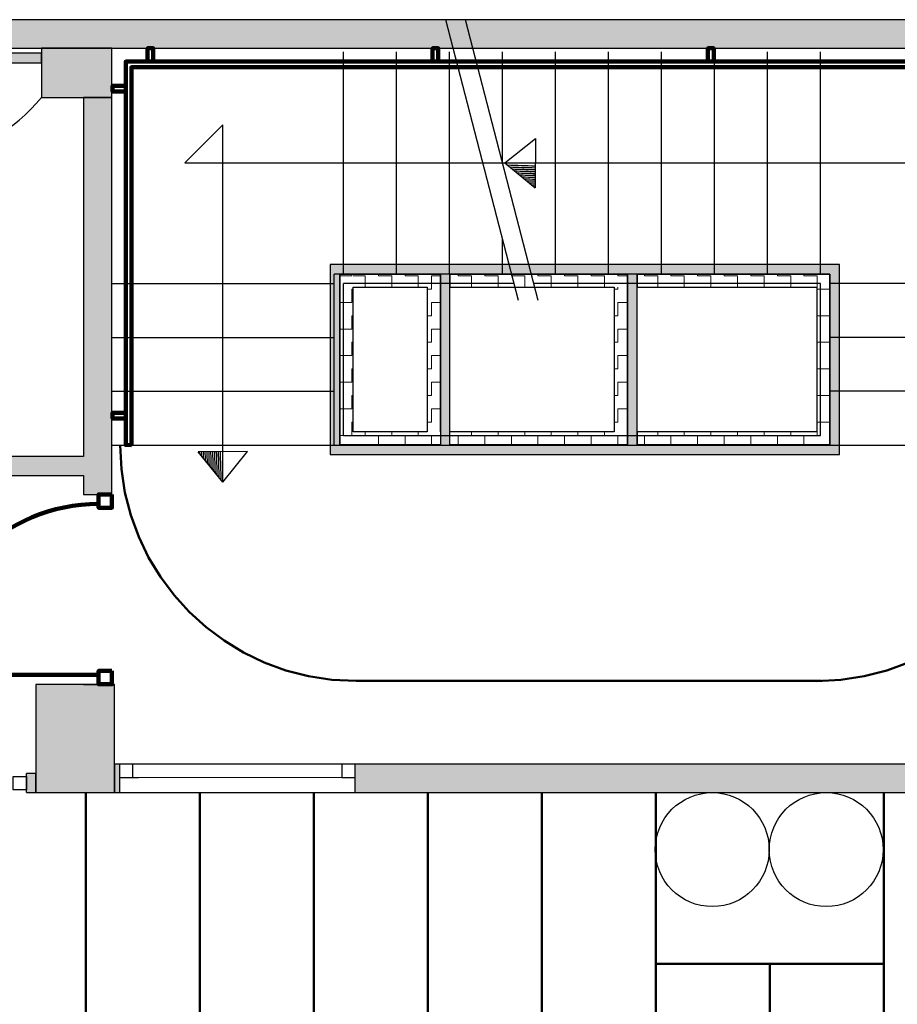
# Model space of a CAD drawing. Header units: metres. Extents: x -1 to 430, y -6 to 34.
# Tile 18 of 22: x 410.34 to 414.96, y 23.05 to 28.23. Entities that reach past the tile are written whole.
import ezdxf

# ---------------------------------------------------------------- set-up
doc = ezdxf.new("R2010")
doc.units = ezdxf.units.M
for name, pattern in [('CONTINUA', [0]), ('PUNKT', [6.35, 0, -6.35]), ('VERDECKT', [9.525, 6.35, -3.175])]:
    doc.linetypes.add(name, pattern=pattern)
for name, color, linetype, lineweight in [('3D P1 MURS EXISTENTS', 7, 'CONTINUA', 25), ('3D P1 MURS NOUS', 7, 'CONTINUA', 25), ('3D P1 PILAR', 7, 'CONTINUA', 25), ('3D PB MURS ASCENSOR TOTAL EDIFICI', 7, 'CONTINUA', 25), ('P1 ESCALES 2D', 7, 'CONTINUA', 25), ('P1 MOBLES', 7, 'CONTINUA', 25)]:
    doc.layers.add(name, color=color, linetype=linetype, lineweight=lineweight)
pattern_1 = [(180, (-0.14, -0.14), (-0.07, -0.07), [0.07, -0.07]), (270, (-0.14, -0.14), (0.07, -0.07), [0.07, -0.07])]
pattern_2 = [(0, (0.14, 0.14), (0.07, 0.07), [0.07, -0.07]), (90, (0.14, 0.14), (-0.07, 0.07), [0.07, -0.07])]
pattern_3 = [(90, (-0.14, 0.14), (-0.07, 0.07), [0.07, -0.07]), (180, (-0.14, 0.14), (-0.07, -0.07), [0.07, -0.07])]

# ---------------------------------------------------------------- blocks, each defined once
blk = doc.blocks.new('OBJETO_COMPLEJO_0')
at = {"layer": '3D P1 MURS NOUS', "color": 240, "linetype": 'CONTINUA', "lineweight": 140, "transparency": 33554687}
for points in [[(411.0148, 28.0082), (411.0148, 28.078), (411.0448, 28.078), (411.0448, 28.0082), (411.0148, 28.0082)], [(412.5148, 28.0082), (412.5148, 28.078), (412.5448, 28.078), (412.5448, 28.0082), (412.5148, 28.0082)], [(413.9648, 28.0082), (413.9648, 28.078), (413.9948, 28.078), (413.9948, 28.0082), (413.9648, 28.0082)], [(415.4148, 28.0082), (415.4148, 28.078), (415.4448, 28.078), (415.4448, 28.0082), (415.4148, 28.0082)], [(410.9304, 25.9895), (410.9004, 25.9896), (410.9003, 28.0082), (415.7064, 28.0082), (415.7064, 26.0308), (415.6764, 26.0308), (415.6764, 27.9782), (410.9302, 27.9782), (410.9304, 25.9895)], [(410.9003, 27.8505), (410.8306, 27.8505), (410.8306, 27.8805), (410.9003, 27.8805), (410.9003, 27.8505)], [(415.7762, 27.6574), (415.7064, 27.6574), (415.7064, 27.6874), (415.7762, 27.6874), (415.7762, 27.6574)], [(415.7762, 26.2474), (415.7064, 26.2474), (415.7064, 26.2774), (415.7762, 26.2774), (415.7762, 26.2474)], [(410.9004, 26.1296), (410.8307, 26.1296), (410.8307, 26.1596), (410.9004, 26.1596), (410.9004, 26.1296)]]:
    blk.add_lwpolyline(points, close=True, dxfattribs=at)
blk = doc.blocks.new('TRAMA_0')
at = {"layer": 'P1 MOBLES', "color": 202, "linetype": 'CONTINUA', "lineweight": 50, "transparency": 33554687}
for p, q in [((415.5527, 23.4195), (415.6226, 23.4895)), ((415.6234, 23.3488), (415.764, 23.4895)), ((415.8355, 23.4195), (415.9054, 23.4895)), ((415.9062, 23.3488), (416.0469, 23.4895)), ((416.1183, 23.4195), (416.1883, 23.4895)), ((416.1891, 23.3488), (416.3297, 23.4895)), ((416.4012, 23.4195), (416.467, 23.4853)), ((415.487, 23.3538), (415.5525, 23.4194)), ((415.6941, 23.2781), (415.8354, 23.4194)), ((415.9769, 23.2781), (416.1182, 23.4194)), ((416.2598, 23.2781), (416.401, 23.4194)), ((415.487, 23.2124), (415.6232, 23.3487)), ((415.7648, 23.2074), (415.9061, 23.3487)), ((416.0476, 23.2074), (416.1889, 23.3487)), ((416.3305, 23.2074), (416.467, 23.3439)), ((415.5527, 23.1367), (415.6939, 23.278)), ((415.8355, 23.1367), (415.9768, 23.278)), ((416.1183, 23.1367), (416.2596, 23.278)), ((415.6234, 23.066), (415.7646, 23.2072)), ((415.9062, 23.066), (416.0475, 23.2072)), ((416.1891, 23.066), (416.3303, 23.2072)), ((416.4012, 23.1367), (416.467, 23.2025)), ((415.487, 23.071), (415.5525, 23.1365)), ((415.6941, 22.9953), (415.8354, 23.1365)), ((415.9769, 22.9953), (416.1182, 23.1365)), ((416.2598, 22.9953), (416.401, 23.1365)), ((415.487, 22.9296), (415.6232, 23.0658)), ((415.7648, 22.9245), (415.9061, 23.0658)), ((416.0476, 22.9245), (416.1889, 23.0658)), ((416.3305, 22.9245), (416.467, 23.0611)), ((415.5527, 22.8538), (415.6939, 22.9951)), ((415.8355, 22.8538), (415.9768, 22.9951)), ((416.1183, 22.8538), (416.2596, 22.9951)), ((415.6234, 22.7831), (415.7646, 22.9244)), ((415.9062, 22.7831), (416.0475, 22.9244)), ((416.1891, 22.7831), (416.3303, 22.9244)), ((416.4012, 22.8538), (416.467, 22.9196)), ((415.487, 22.7882), (415.5525, 22.8537)), ((415.6941, 22.7124), (415.8354, 22.8537)), ((415.9769, 22.7124), (416.1182, 22.8537)), ((416.2598, 22.7124), (416.401, 22.8537)), ((415.487, 22.6467), (415.6232, 22.783)), ((415.7648, 22.6417), (415.9061, 22.783)), ((416.0476, 22.6417), (416.1889, 22.783)), ((416.3305, 22.6417), (416.467, 22.7782)), ((415.5527, 22.571), (415.6939, 22.7123)), ((415.8355, 22.571), (415.9768, 22.7123)), ((416.1183, 22.571), (416.2596, 22.7123)), ((415.6234, 22.5003), (415.7646, 22.6416)), ((415.9062, 22.5003), (416.0475, 22.6416)), ((416.1891, 22.5003), (416.3303, 22.6416)), ((416.4012, 22.571), (416.467, 22.6368)), ((415.487, 22.5053), (415.5525, 22.5708)), ((415.6941, 22.4296), (415.8354, 22.5708)), ((415.9769, 22.4296), (416.1182, 22.5708)), ((416.2598, 22.4296), (416.401, 22.5708)), ((415.487, 22.3639), (415.6232, 22.5001)), ((415.7648, 22.3589), (415.9061, 22.5001)), ((416.0476, 22.3589), (416.1889, 22.5001)), ((416.3305, 22.3589), (416.467, 22.4954)), ((415.5527, 22.2881), (415.6939, 22.4294)), ((415.8355, 22.2881), (415.9768, 22.4294)), ((416.1183, 22.2881), (416.2596, 22.4294)), ((415.6234, 22.2174), (415.7646, 22.3587)), ((415.9062, 22.2174), (416.0475, 22.3587)), ((416.1891, 22.2174), (416.3303, 22.3587)), ((416.4012, 22.2881), (416.467, 22.3539)), ((415.487, 22.2225), (415.5525, 22.288)), ((415.6941, 22.1467), (415.8354, 22.288)), ((415.9769, 22.1467), (416.1182, 22.288)), ((416.2598, 22.1467), (416.401, 22.288)), ((409.7544, 22.1467), (409.8211, 22.2134)), ((415.4112, 22.1467), (415.4654, 22.2009)), ((415.4819, 22.076), (415.6232, 22.2173)), ((415.8082, 22.1195), (415.9061, 22.2173)), ((416.0911, 22.1195), (416.1889, 22.2173)), ((416.3739, 22.1195), (416.467, 22.2125)), ((409.747, 22.1393), (409.7542, 22.1466)), ((409.8251, 22.076), (409.9083, 22.1592)), ((415.2698, 22.0053), (415.4111, 22.1466)), ((415.6668, 22.1195), (415.6939, 22.1466)), ((415.9497, 22.1195), (415.9768, 22.1466)), ((416.2325, 22.1195), (416.2596, 22.1466)), ((409.8958, 22.0053), (409.9955, 22.105)), ((409.747, 21.9979), (409.8249, 22.0759)), ((409.9665, 21.9346), (410.0854, 22.0535)), ((415.4568, 22.0508), (415.4818, 22.0759)), ((409.7544, 21.8639), (409.8957, 22.0052)), ((410.0372, 21.8639), (410.1775, 22.0042)), ((415.0577, 21.9346), (415.1269, 22.0038)), ((415.229, 21.9645), (415.2697, 22.0052)), ((409.8251, 21.7932), (409.9664, 21.9345)), ((410.1079, 21.7932), (410.2492, 21.9345)), ((410.2494, 21.9346), (410.2696, 21.9549)), ((415.0013, 21.8782), (415.0575, 21.9345)), ((410.3201, 21.8639), (410.3634, 21.9072)), ((409.747, 21.8565), (409.7542, 21.8637)), ((409.8958, 21.7225), (410.0371, 21.8637)), ((410.1786, 21.7225), (410.3199, 21.8637)), ((410.3908, 21.7932), (410.4606, 21.863)), ((414.7705, 21.7888), (414.8439, 21.8622)), ((409.747, 21.7151), (409.8249, 21.793)), ((409.9665, 21.6518), (410.1078, 21.793)), ((410.2494, 21.6518), (410.3906, 21.793)), ((410.4615, 21.7225), (410.5578, 21.8188)), ((410.5322, 21.6518), (410.6559, 21.7754)), ((409.7544, 21.581), (409.8957, 21.7223)), ((410.0372, 21.581), (410.1785, 21.7223)), ((410.3201, 21.581), (410.4613, 21.7223)), ((410.6029, 21.581), (410.7442, 21.7223)), ((410.7443, 21.7225), (410.7584, 21.7365)), ((414.5369, 21.6967), (414.5931, 21.7528)), ((410.815, 21.6518), (410.8609, 21.6976)), ((414.3033, 21.6045), (414.371, 21.6722)), ((409.8251, 21.5103), (409.9664, 21.6516)), ((410.1079, 21.5103), (410.2492, 21.6516)), ((410.3908, 21.5103), (410.5321, 21.6516)), ((410.6736, 21.5103), (410.8149, 21.6516)), ((410.8857, 21.581), (410.964, 21.6593)), ((410.9565, 21.5103), (411.0721, 21.626)), ((409.747, 21.5736), (409.7542, 21.5809)), ((409.8958, 21.4396), (410.0371, 21.5809)), ((410.1786, 21.4396), (410.3199, 21.5809)), ((410.4615, 21.4396), (410.6028, 21.5809)), ((410.7443, 21.4396), (410.8856, 21.5809)), ((411.0272, 21.4396), (411.1685, 21.5809)), ((411.1686, 21.581), (411.1803, 21.5928)), ((414.0883, 21.5309), (414.1618, 21.6044)), ((411.2393, 21.5103), (411.2892, 21.5602)), ((411.31, 21.4396), (411.4034, 21.533)), ((413.9037, 21.4877), (413.9626, 21.5466)), ((409.747, 21.4322), (409.8249, 21.5102)), ((409.9665, 21.3689), (410.1078, 21.5102)), ((410.2494, 21.3689), (410.3906, 21.5102)), ((410.5322, 21.3689), (410.6735, 21.5102)), ((410.815, 21.3689), (410.9563, 21.5102)), ((411.0979, 21.3689), (411.2392, 21.5102)), ((411.3807, 21.3689), (411.5176, 21.5058)), ((411.5929, 21.4396), (411.6334, 21.4802)), ((413.5728, 21.4396), (413.5995, 21.4663)), ((413.719, 21.4445), (413.7796, 21.505)), ((409.7544, 21.2982), (409.8957, 21.4395)), ((410.0372, 21.2982), (410.1785, 21.4395)), ((410.3201, 21.2982), (410.4613, 21.4395)), ((410.6029, 21.2982), (410.7442, 21.4395)), ((410.8857, 21.2982), (411.027, 21.4395)), ((411.1686, 21.2982), (411.3099, 21.4395)), ((411.9464, 21.3689), (411.9992, 21.4217)), ((412.0171, 21.2982), (412.1272, 21.4083)), ((413.2047, 21.3544), (413.2663, 21.416)), ((413.3606, 21.3689), (413.4322, 21.4405)), ((413.5344, 21.4013), (413.5726, 21.4395)), ((409.8251, 21.2275), (409.9664, 21.3688)), ((410.1079, 21.2275), (410.2492, 21.3688)), ((410.3908, 21.2275), (410.5321, 21.3688)), ((410.7824, 21.3362), (410.8149, 21.3688)), ((411.5221, 21.2275), (411.6634, 21.3688)), ((411.805, 21.2275), (411.9463, 21.3688)), ((412.0878, 21.2275), (412.2291, 21.3688)), ((412.2293, 21.3689), (412.2552, 21.3948)), ((412.3, 21.2982), (412.39, 21.3883)), ((412.382, 21.2388), (412.512, 21.3688)), ((412.5121, 21.3689), (412.526, 21.3828)), ((412.5874, 21.3028), (412.6654, 21.3808)), ((412.7455, 21.3194), (412.7948, 21.3688)), ((412.7949, 21.3689), (412.8103, 21.3843)), ((412.8985, 21.3311), (412.9558, 21.3884)), ((413.0516, 21.3427), (413.0776, 21.3688)), ((413.0778, 21.3689), (413.111, 21.4022)), ((413.3578, 21.3661), (413.3605, 21.3688)), ((409.747, 21.2908), (409.7542, 21.2981)), ((409.8958, 21.1568), (410.0371, 21.2981)), ((410.1786, 21.1568), (410.3199, 21.2981)), ((410.4615, 21.1568), (410.6028, 21.2981)), ((410.8779, 21.2903), (410.8856, 21.2981)), ((411.31, 21.1568), (411.4513, 21.2981)), ((411.5929, 21.1568), (411.7341, 21.2981)), ((411.8757, 21.1568), (412.017, 21.2981)), ((412.1766, 21.1749), (412.2998, 21.2981)), ((409.7992, 21.2015), (409.8249, 21.2273)), ((409.9688, 21.0883), (410.1078, 21.2273)), ((410.2494, 21.0861), (410.3906, 21.2273)), ((410.9353, 21.2064), (410.9563, 21.2273)), ((411.0979, 21.0861), (411.2392, 21.2273)), ((411.3807, 21.0861), (411.522, 21.2273)), ((411.6636, 21.0861), (411.8048, 21.2273)), ((411.9713, 21.1109), (412.0877, 21.2273)), ((409.884, 21.1449), (409.8957, 21.1566)), ((410.0536, 21.0317), (410.1785, 21.1566)), ((410.3201, 21.0154), (410.4613, 21.1566)), ((410.9292, 21.0588), (411.027, 21.1566)), ((411.1686, 21.0154), (411.3099, 21.1566)), ((411.4514, 21.0154), (411.5927, 21.1566)), ((411.7659, 21.047), (411.8756, 21.1566)), ((410.5322, 21.0861), (410.5502, 21.1041)), ((410.1384, 20.9751), (410.2492, 21.0859)), ((410.3908, 20.9446), (410.5321, 21.0859)), ((410.9565, 20.9446), (411.0977, 21.0859)), ((411.2393, 20.9446), (411.3806, 21.0859)), ((411.5605, 20.983), (411.6634, 21.0859)), ((410.2232, 20.9185), (410.3199, 21.0152)), ((410.4615, 20.8739), (410.5961, 21.0086)), ((411.0272, 20.8739), (411.1685, 21.0152)), ((411.3552, 20.9191), (411.4513, 21.0152)), ((410.308, 20.8619), (410.3906, 20.9445)), ((410.5419, 20.813), (410.6735, 20.9445)), ((410.6736, 20.9446), (410.6801, 20.9511)), ((410.7443, 20.8739), (410.8276, 20.9572)), ((410.8513, 20.8395), (410.9563, 20.9445)), ((411.1606, 20.866), (411.2392, 20.9445)), ((410.3928, 20.8053), (410.4613, 20.8738)), ((410.6966, 20.8262), (410.7442, 20.8738)), ((411.006, 20.8527), (411.027, 20.8738))]:
    blk.add_line(p, q, dxfattribs=at)
for points in [[(411.6636, 21.3689), (411.6793, 21.3846), (411.6793, 21.3846), (411.7542, 21.4595)], [(411.4514, 21.2982), (411.5055, 21.3522), (411.5055, 21.3522), (411.5927, 21.4395)], [(411.7343, 21.2982), (411.8531, 21.417), (411.8531, 21.417), (411.875, 21.4389)], [(410.9565, 21.2275), (410.984, 21.2551), (410.984, 21.2551), (411.0977, 21.3688)], [(411.2393, 21.2275), (411.3317, 21.3198), (411.3317, 21.3198), (411.3806, 21.3688)], [(411.0272, 21.1568), (411.1578, 21.2875), (411.1578, 21.2875), (411.1685, 21.2981)]]:
    blk.add_lwpolyline(points, dxfattribs=at)

msp = doc.modelspace()

# ---------------------------------------------------------------- hatches: boundary and pattern name
at = {"layer": '3D P1 MURS EXISTENTS', "linetype": 'CONTINUA', "lineweight": 18, "true_color": 0xa0a0a0, "transparency": 33554687}
for points in [[(426.8464, 28.2282), (401.2904, 28.2282), (401.2607, 28.0782), (426.8153, 28.0782)], [(408.9875, 28.002), (410.457, 28.002), (410.457, 28.052), (408.9875, 28.052)], [(410.827, 25.7295), (410.827, 27.8195), (410.677, 27.8195), (410.677, 25.7295)], [(409.8657, 25.8295), (410.677, 25.8295), (410.677, 25.9295), (409.8657, 25.9295)], [(410.427, 24.2595), (410.377, 24.2595), (410.377, 24.1595), (410.427, 24.1595)], [(410.8405, 24.1595), (410.867, 24.1595), (410.867, 24.3095), (410.8405, 24.3095)], [(417.447, 24.3095), (412.107, 24.3095), (412.107, 24.1595), (417.447, 24.1595)]]:
    msp.add_hatch(color=253, dxfattribs=at).paths.add_polyline_path(points)
at = {"layer": '3D P1 MURS NOUS', "linetype": 'CONTINUA', "lineweight": 18, "true_color": 0xa0a0a0, "transparency": 33554687}
msp.add_hatch(color=253, dxfattribs=at).paths.add_polyline_path([(410.827, 24.7295), (410.827, 24.7304), (410.677, 24.7304), (410.677, 24.7295)])
at = {"layer": '3D P1 PILAR', "linetype": 'CONTINUA', "lineweight": 18, "transparency": 33554687}
for points in [[(410.457, 27.8195), (410.827, 27.8195), (410.827, 28.0782), (410.457, 28.0782)], [(410.427, 24.1595), (410.8405, 24.1595), (410.8405, 24.7295), (410.427, 24.7295)]]:
    msp.add_hatch(color=9, dxfattribs=at).paths.add_polyline_path(points)
at = {"layer": '3D PB MURS ASCENSOR TOTAL EDIFICI', "linetype": 'CONTINUA', "lineweight": 18, "transparency": 33554687}
for points in [[(411.9764, 26.9396), (411.9764, 25.9396), (412.0264, 25.9396), (412.0264, 26.9396)], [(413.5914, 26.9396), (412.0264, 26.9396), (412.0264, 26.8896), (413.5914, 26.8896)], [(414.6569, 26.9396), (413.5914, 26.9396), (413.5914, 26.8896), (414.6569, 26.8896)], [(412.6064, 25.9896), (412.6064, 26.8896), (412.5564, 26.8896), (412.5564, 25.9896)], [(413.5914, 25.9896), (413.5914, 26.8896), (413.5414, 26.8896), (413.5414, 25.9896)], [(414.6569, 25.9396), (414.6569, 26.8896), (414.6069, 26.8896), (414.6069, 25.9396)], [(412.0264, 25.9396), (413.5414, 25.9396), (413.5414, 25.9896), (412.0264, 25.9896)], [(413.5414, 25.9396), (414.6069, 25.9396), (414.6069, 25.9896), (413.5414, 25.9896)]]:
    msp.add_hatch(color=40, dxfattribs=at).paths.add_polyline_path(points)
h = msp.add_hatch(dxfattribs=at)
h.set_pattern_fill('TRAMA', color=40, scale=0.07, angle=270, style=0, pattern_type=2)
h.set_pattern_definition([(270, (0.14, -0.14), (0.07, -0.07), [0.07, -0.07]), (360, (0.14, -0.14), (0.07, 0.07), [0.07, -0.07])])
h.paths.add_polyline_path([(412.0264, 26.8896), (412.0264, 25.9896), (412.0964, 25.9896), (412.0964, 26.8896)], flags=0)
h = msp.add_hatch(dxfattribs=at)
h.set_pattern_fill('TRAMA', color=40, scale=0.07, angle=180, style=0, pattern_type=2)
h.set_pattern_definition(pattern_1)
h.paths.add_polyline_path([(412.4864, 26.8896), (412.0964, 26.8896), (412.0964, 26.8196), (412.4864, 26.8196)], flags=0)
h = msp.add_hatch(dxfattribs=at)
h.set_pattern_fill('TRAMA', color=40, scale=0.07, angle=90, style=0, pattern_type=2)
h.set_pattern_definition(pattern_3)
h.paths.add_polyline_path([(412.5564, 25.9896), (412.5564, 26.8896), (412.4864, 26.8896), (412.4864, 25.9896)], flags=0)
h = msp.add_hatch(dxfattribs=at)
h.set_pattern_fill('TRAMA', color=40, scale=0.07, angle=180, style=0, pattern_type=2)
h.set_pattern_definition(pattern_1)
h.paths.add_polyline_path([(413.5414, 26.8896), (412.6064, 26.8896), (412.6064, 26.8196), (413.5414, 26.8196)], flags=0)
h = msp.add_hatch(dxfattribs=at)
h.set_pattern_fill('TRAMA', color=40, scale=0.07, angle=180, style=0, pattern_type=2)
h.set_pattern_definition(pattern_1)
h.paths.add_polyline_path([(414.6069, 26.8896), (413.5914, 26.8896), (413.5914, 26.8196), (414.6069, 26.8196)], flags=0)
h = msp.add_hatch(dxfattribs=at)
h.set_pattern_fill('TRAMA', color=40, scale=0.07, angle=90, style=0, pattern_type=2)
h.set_pattern_definition(pattern_3)
h.paths.add_polyline_path([(413.5414, 25.9896), (413.5414, 26.8196), (413.4714, 26.8196), (413.4714, 25.9896)], flags=0)
h = msp.add_hatch(dxfattribs=at)
h.set_pattern_fill('TRAMA', color=40, scale=0.07, angle=90, style=0, pattern_type=2)
h.set_pattern_definition(pattern_3)
h.paths.add_polyline_path([(414.6069, 25.9896), (414.6069, 26.8196), (414.5369, 26.8196), (414.5369, 25.9896)], flags=0)
h = msp.add_hatch(dxfattribs=at)
h.set_pattern_fill('TRAMA', color=40, scale=0.07, style=0, pattern_type=2)
h.set_pattern_definition(pattern_2)
h.paths.add_polyline_path([(412.4864, 25.9896), (412.4864, 26.0596), (412.0964, 26.0596), (412.0964, 25.9896)], flags=0)
h = msp.add_hatch(dxfattribs=at)
h.set_pattern_fill('TRAMA', color=40, scale=0.07, style=0, pattern_type=2)
h.set_pattern_definition(pattern_2)
h.paths.add_polyline_path([(412.6064, 25.9896), (413.4714, 25.9896), (413.4714, 26.0596), (412.6064, 26.0596)], flags=0)
h = msp.add_hatch(dxfattribs=at)
h.set_pattern_fill('TRAMA', color=40, scale=0.07, style=0, pattern_type=2)
h.set_pattern_definition(pattern_2)
h.paths.add_polyline_path([(413.5914, 25.9896), (414.5369, 25.9896), (414.5369, 26.0596), (413.5914, 26.0596)], flags=0)

# ---------------------------------------------------------------- linework, layer by layer
at = {"layer": '3D P1 MURS EXISTENTS', "color": 7, "linetype": 'CONTINUA', "lineweight": 25, "transparency": 33554687}
for p, q in [((426.8464, 28.2282), (401.2904, 28.2282)), ((408.9875, 28.0782), (415.777, 28.0782)), ((410.457, 28.052), (408.9875, 28.052)), ((410.457, 28.002), (410.457, 28.052)), ((408.9875, 28.002), (410.457, 28.002)), ((410.827, 27.8195), (410.677, 27.8195)), ((410.677, 27.8195), (410.677, 25.9295)), ((410.827, 25.7295), (410.827, 27.8195)), ((410.677, 25.9295), (409.8657, 25.9295)), ((409.8657, 25.8295), (410.677, 25.8295)), ((410.677, 25.8295), (410.677, 25.7295)), ((410.677, 25.7295), (410.827, 25.7295)), ((410.377, 24.1595), (410.377, 24.2595)), ((410.427, 24.2595), (410.377, 24.2595)), ((410.427, 24.1595), (410.427, 24.2595)), ((410.867, 24.3095), (410.8405, 24.3095)), ((410.8405, 24.3095), (410.8405, 24.1595)), ((410.867, 24.3095), (410.867, 24.2395)), ((412.107, 24.3095), (410.867, 24.3095)), ((412.107, 24.2395), (412.107, 24.3095)), ((417.447, 24.3095), (412.107, 24.3095)), ((410.867, 24.2395), (410.867, 24.1595)), ((412.107, 24.1595), (412.107, 24.2395)), ((410.377, 24.1595), (410.427, 24.1595)), ((410.8405, 24.1595), (410.867, 24.1595)), ((410.867, 24.1595), (412.107, 24.1595)), ((412.107, 24.1595), (415.487, 24.1595))]:
    msp.add_line(p, q, dxfattribs=at)
at = {"layer": '3D P1 MURS EXISTENTS', "color": 7, "linetype": 'PUNKT', "lineweight": 25, "transparency": 33554687}
for p, q in [((412.107, 24.3095), (410.867, 24.3095)), ((410.867, 24.3095), (410.867, 24.2395)), ((412.107, 24.2395), (412.107, 24.3095)), ((410.867, 24.2395), (412.107, 24.2395))]:
    msp.add_line(p, q, dxfattribs=at)
at = {"layer": '3D P1 MURS EXISTENTS', "color": 7, "linetype": 'CONTINUA', "lineweight": 25, "transparency": 33554687}
for points in [[(410.867, 24.2395), (410.937, 24.2395), (410.937, 24.3095), (410.867, 24.3095), (410.867, 24.2395)], [(412.037, 24.2395), (412.107, 24.2395), (412.107, 24.3095), (412.037, 24.3095), (412.037, 24.2395)], [(410.377, 24.1745), (410.307, 24.1745), (410.307, 24.2445), (410.377, 24.2445), (410.377, 24.1745)]]:
    msp.add_lwpolyline(points, close=True, dxfattribs=at)
at = {"layer": '3D P1 MURS EXISTENTS', "color": 40, "linetype": 'CONTINUA', "lineweight": 18, "transparency": 33554687}
msp.add_lwpolyline([(410.937, 24.2395), (412.037, 24.2395), (412.037, 24.3095), (410.937, 24.3095), (410.937, 24.2395)], close=True, dxfattribs=at)
at = {"layer": '3D P1 MURS NOUS', "color": 240, "linetype": 'CONTINUA', "lineweight": 140, "transparency": 33554687}
msp.add_line((410.757, 24.7804), (409.858, 24.7804), dxfattribs=at)
at = {"layer": '3D P1 MURS NOUS', "color": 7, "linetype": 'CONTINUA', "lineweight": 25, "transparency": 33554687}
for p, q in [((410.677, 24.7304), (410.827, 24.7304)), ((410.677, 24.7304), (410.677, 24.7295)), ((410.677, 24.7295), (410.827, 24.7295)), ((410.827, 24.7295), (410.827, 24.7304))]:
    msp.add_line(p, q, dxfattribs=at)
at = {"layer": '3D P1 MURS NOUS', "color": 240, "linetype": 'CONTINUA', "lineweight": 140, "transparency": 33554687}
for points in [[(410.827, 25.7295), (410.827, 25.6595), (410.757, 25.6595), (410.757, 25.7295), (410.827, 25.7295)], [(410.827, 24.8004), (410.827, 24.7304), (410.757, 24.7304), (410.757, 24.8004), (410.827, 24.8004)]]:
    msp.add_lwpolyline(points, close=True, dxfattribs=at)
msp.add_arc((410.757, 24.7804), 0.899, 90, 180, dxfattribs=at)
at = {"layer": '3D P1 PILAR', "color": 7, "linetype": 'CONTINUA', "lineweight": 25, "transparency": 33554687}
for p, q in [((410.827, 28.0782), (410.457, 28.0782)), ((410.457, 28.0782), (410.457, 27.8195)), ((410.827, 27.8195), (410.827, 28.0782)), ((410.457, 27.8195), (410.827, 27.8195)), ((410.8405, 24.7295), (410.427, 24.7295)), ((410.427, 24.7295), (410.427, 24.1595)), ((410.8405, 24.1595), (410.8405, 24.7295)), ((410.427, 24.1595), (410.8405, 24.1595))]:
    msp.add_line(p, q, dxfattribs=at)
at = {"layer": '3D PB MURS ASCENSOR TOTAL EDIFICI', "color": 7, "linetype": 'CONTINUA', "lineweight": 25, "transparency": 33554687}
for p, q in [((411.9764, 26.9396), (411.9764, 25.9396)), ((412.0264, 26.9396), (411.9764, 26.9396)), ((413.5914, 26.9396), (412.0264, 26.9396)), ((414.6569, 26.9396), (413.5914, 26.9396)), ((414.6569, 26.8896), (414.6569, 26.9396)), ((412.0264, 26.8896), (412.0964, 26.8896)), ((412.0264, 26.8896), (412.0264, 25.9896)), ((412.0964, 26.8896), (412.0264, 26.8896)), ((412.0264, 25.9896), (412.0264, 26.8896)), ((412.0964, 26.8896), (412.4864, 26.8896)), ((412.4864, 26.8896), (412.0964, 26.8896)), ((412.4864, 26.8896), (412.5564, 26.8896)), ((412.5564, 26.8896), (412.4864, 26.8896)), ((412.5564, 26.8896), (412.5564, 26.0596)), ((412.5564, 26.0596), (412.5564, 26.8896)), ((412.6064, 26.8896), (413.5414, 26.8896)), ((413.5414, 26.8896), (412.6064, 26.8896)), ((412.6064, 26.8896), (412.6064, 26.8196)), ((412.6064, 26.8196), (412.6064, 26.8896)), ((413.5414, 26.8196), (413.5414, 26.8896)), ((413.5414, 26.8896), (413.5414, 26.8196)), ((413.5914, 26.8896), (414.6069, 26.8896)), ((414.6069, 26.8896), (413.5914, 26.8896)), ((413.5914, 26.8896), (413.5914, 26.8196)), ((413.5914, 26.8196), (413.5914, 26.8896)), ((414.6069, 26.8196), (414.6069, 26.8896)), ((414.6069, 26.8896), (414.6069, 26.8196)), ((414.6569, 25.9396), (414.6569, 26.8896)), ((412.0964, 26.8196), (412.4864, 26.8196)), ((412.0964, 26.0596), (412.0964, 26.8196)), ((412.4864, 26.8196), (412.4864, 26.0596)), ((412.6064, 26.8196), (413.4714, 26.8196)), ((412.6064, 26.0596), (412.6064, 26.8196)), ((413.4714, 26.8196), (413.4714, 26.0596)), ((413.5414, 26.8196), (413.5414, 25.9896)), ((413.5414, 25.9896), (413.5414, 26.8196)), ((413.5914, 26.8196), (414.5369, 26.8196)), ((413.5914, 26.0596), (413.5914, 26.8196)), ((414.5369, 26.8196), (414.5369, 26.0596)), ((414.6069, 25.9896), (414.6069, 26.8196)), ((414.6069, 26.8196), (414.6069, 25.9896)), ((412.4864, 26.0596), (412.0964, 26.0596)), ((412.5564, 26.0596), (412.5564, 25.9896)), ((413.4714, 26.0596), (412.6064, 26.0596)), ((412.6064, 25.9896), (412.6064, 26.0596)), ((414.5369, 26.0596), (413.5914, 26.0596)), ((413.5914, 26.0596), (413.5914, 25.9896)), ((413.5914, 25.9896), (413.5914, 26.0596)), ((412.0264, 25.9896), (412.0964, 25.9896)), ((412.0964, 25.9896), (412.0264, 25.9896)), ((412.0964, 25.9896), (412.4864, 25.9896)), ((412.4864, 25.9896), (412.0964, 25.9896)), ((412.4864, 25.9896), (412.5564, 25.9896)), ((412.5564, 25.9896), (412.4864, 25.9896)), ((412.6064, 25.9896), (413.4714, 25.9896)), ((413.4714, 25.9896), (412.6064, 25.9896)), ((413.5414, 25.9896), (413.4714, 25.9896)), ((413.5914, 25.9896), (414.5369, 25.9896)), ((414.5369, 25.9896), (413.5914, 25.9896)), ((414.5369, 25.9896), (414.6069, 25.9896)), ((414.6069, 25.9896), (414.5369, 25.9896)), ((411.9764, 25.9396), (412.0264, 25.9396)), ((412.0264, 25.9396), (413.4714, 25.9396)), ((413.4714, 25.9396), (413.5414, 25.9396)), ((413.5414, 25.9396), (414.6069, 25.9396)), ((414.6069, 25.9396), (414.6569, 25.9396))]:
    msp.add_line(p, q, dxfattribs=at)
at = {"layer": 'P1 ESCALES 2D', "color": 7, "lineweight": 25, "transparency": 33554687}
for p, q in [((412.9668, 26.7495), (412.5843, 28.2285)), ((413.0701, 26.7495), (412.6876, 28.2285)), ((412.047, 26.8895), (412.047, 28.0595)), ((412.3259, 26.8895), (412.3259, 28.0595)), ((412.6048, 26.8895), (412.6048, 28.0595)), ((412.8837, 27.4702), (412.8837, 28.0595)), ((413.1625, 26.8895), (413.1625, 28.0595)), ((413.4414, 26.8895), (413.4414, 28.0595)), ((413.7203, 26.8895), (413.7203, 28.0595)), ((413.9992, 26.8895), (413.9992, 28.0595)), ((414.2781, 26.8895), (414.2781, 28.0595)), ((414.557, 26.8895), (414.557, 28.0595)), ((411.2108, 27.4745), (411.4108, 27.6745)), ((411.4108, 25.7946), (411.4108, 27.6745)), ((412.8955, 27.4745), (413.057, 27.6032)), ((413.057, 27.6032), (413.055, 27.3433)), ((411.2108, 27.4745), (415.367, 27.4745)), ((412.8955, 27.4745), (413.055, 27.3433)), ((412.8837, 26.8895), (412.8837, 27.0708)), ((411.997, 25.9895), (411.997, 26.8895)), ((412.9306, 26.8895), (411.997, 26.8895)), ((414.607, 26.8895), (413.0338, 26.8895)), ((414.607, 25.9895), (414.607, 26.8895)), ((410.827, 26.8395), (411.997, 26.8395)), ((412.047, 26.0395), (412.047, 26.8395)), ((412.9435, 26.8395), (412.047, 26.8395)), ((414.557, 26.8395), (413.0468, 26.8395)), ((414.557, 26.0395), (414.557, 26.8395)), ((415.777, 26.8395), (414.607, 26.8395)), ((410.827, 26.5561), (411.997, 26.5561)), ((415.777, 26.5561), (414.607, 26.5561)), ((410.827, 26.2728), (411.997, 26.2728)), ((415.777, 26.2728), (414.607, 26.2728)), ((412.047, 26.0395), (414.557, 26.0395)), ((410.827, 25.9895), (415.777, 25.9895)), ((411.5407, 25.9546), (411.2809, 25.9527)), ((411.412, 25.7932), (411.2809, 25.9527)), ((411.412, 25.7932), (411.5407, 25.9546))]:
    msp.add_line(p, q, dxfattribs=at)
for centre in [(413.987, 23.8595), (414.587, 23.8595)]:
    msp.add_circle(centre, 0.3, dxfattribs=at)
for centre, radius, start, end in [((409.722, 28.4293), 0.955, 280.0736, 320.319), ((413.2349, 35.5967), 8.1393, 267.70046, 268.73965), ((413.2349, 35.5967), 8.1493, 267.79325, 268.74067), ((413.2349, 35.5967), 8.1593, 267.88561, 268.7417), ((413.2349, 35.5967), 8.1693, 267.97755, 268.74272), ((413.2349, 35.5967), 8.1793, 268.06907, 268.74373), ((413.2349, 35.5967), 8.1893, 268.16019, 268.74475), ((413.2349, 35.5967), 8.1993, 268.25089, 268.74576), ((413.2349, 35.5967), 8.2093, 268.34119, 268.74677), ((413.2349, 35.5967), 8.2193, 268.43108, 268.74777), ((413.2349, 35.5967), 8.2293, 268.52057, 268.74878), ((413.2349, 35.5967), 8.2393, 268.60967, 268.74978), ((413.2349, 35.5967), 8.2493, 268.69838, 268.75078), ((419.5342, 26.1326), 8.2493, 181.24922, 181.30162), ((419.5342, 26.1326), 8.2393, 181.25022, 181.39033), ((419.5342, 26.1326), 8.2293, 181.25122, 181.47943), ((419.5342, 26.1326), 8.2193, 181.25223, 181.56892), ((419.5342, 26.1326), 8.2093, 181.25323, 181.65881), ((419.5342, 26.1326), 8.1993, 181.25424, 181.74911), ((419.5342, 26.1326), 8.1893, 181.25525, 181.83981), ((419.5342, 26.1326), 8.1793, 181.25627, 181.93093), ((419.5342, 26.1326), 8.1693, 181.25728, 182.02245), ((419.5342, 26.1326), 8.1593, 181.2583, 182.11439), ((419.5342, 26.1326), 8.1493, 181.25933, 182.20675), ((419.5342, 26.1326), 8.1393, 181.26035, 182.29954)]:
    msp.add_arc(centre, radius, start, end, dxfattribs=at)
at = {"layer": 'P1 MOBLES', "color": 202, "linetype": 'VERDECKT', "lineweight": 50, "transparency": 33554687}
msp.add_line((412.1126, 24.7475), (414.5623, 24.7475), dxfattribs=at)
at = {"layer": 'P1 MOBLES', "color": 202, "linetype": 'CONTINUA', "lineweight": 50, "transparency": 33554687}
for p, q in [((410.6902, 21.7656), (410.6902, 24.1596)), ((411.2902, 21.5637), (411.2902, 24.1596)), ((411.8902, 21.4388), (411.8902, 24.1596)), ((412.4902, 21.3852), (412.4902, 24.1596)), ((413.0902, 21.4008), (413.0902, 24.1596)), ((413.6902, 21.4862), (413.6902, 24.1596)), ((414.8902, 21.8847), (414.8902, 24.1596)), ((414.8902, 23.2586), (413.6902, 23.2586)), ((414.2902, 21.6451), (414.2902, 23.2586))]:
    msp.add_line(p, q, dxfattribs=at)
at = {"layer": 'P1 MOBLES', "color": 202, "linetype": 'VERDECKT', "lineweight": 50, "transparency": 33554687}
for centre, start, end in [((412.1126, 25.9892), 180, 270), ((414.5363, 25.9883), 270, 0)]:
    msp.add_arc(centre, 1.2418, start, end, dxfattribs=at)

# ---------------------------------------------------------------- block references
at = {"layer": '3D P1 MURS NOUS', "color": 240, "linetype": 'CONTINUA', "lineweight": 140, "transparency": 33554687}
msp.add_blockref('OBJETO_COMPLEJO_0', (0, 0), dxfattribs=at)
at = {"layer": 'P1 MOBLES', "color": 202, "linetype": 'CONTINUA', "lineweight": 50, "transparency": 33554687}
msp.add_blockref('TRAMA_0', (0, 0), dxfattribs=at)

doc.saveas('drawing.dxf')
